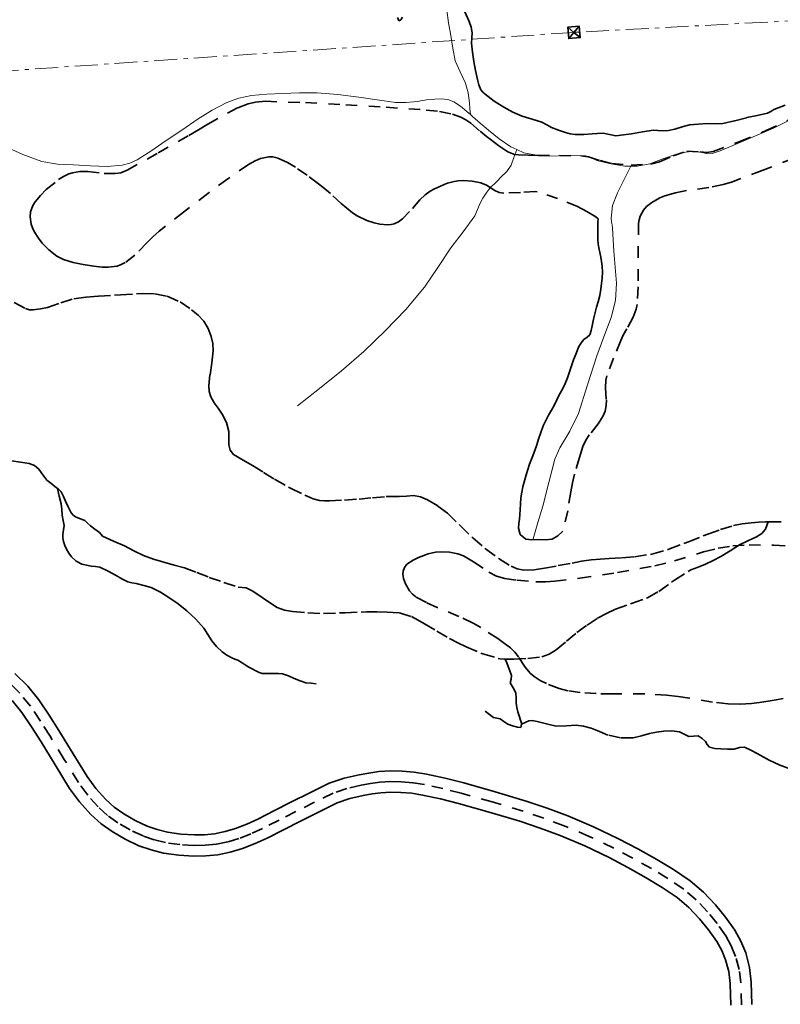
# Model space of a CAD drawing. Header units: metres. Extents: x 407555 to 411072, y 4571682 to 4574038.
# Tile 58 of 67: x 410542 to 410875, y 4572588 to 4573018. Entities that reach past the tile are written whole.
import ezdxf

# ---------------------------------------------------------------- set-up
doc = ezdxf.new("R2010")
doc.units = ezdxf.units.M
doc.header["$MEASUREMENT"] = 0
for name, pattern in [('bt5mv20_liniae', [17.375, 10, -2.75, 1.875, -2.75]), ('bt5mv20_nopinta', [10, 5, -5]), ('bt5mv20_tlin1', [7, 5.25, -1.75])]:
    doc.linetypes.add(name, pattern=pattern)
doc.layers.get('0').update_dxf_attribs({"lineweight": 15})
for name, color, linetype, lineweight in [('COB01_LN', 7, 'Continuous', 15), ('ELE01_LN', 7, 'Continuous', 15), ('FLU01_LN', 7, 'Continuous', 15), ('TOR02_PT', 7, 'Continuous', 15), ('VIA01_LN', 7, 'Continuous', 15), ('VIA04_LN', 7, 'Continuous', 15), ('VIA21_LN', 7, 'Continuous', 15)]:
    doc.layers.add(name, color=color, linetype=linetype, lineweight=lineweight)

# ---------------------------------------------------------------- blocks, each defined once
blk = doc.blocks.new('TORRE')
at = {"color": 0, "linetype": 'ByBlock', "lineweight": -2}
for points in [[(2.500502, -2.500498, 0), (2.500498, 2.500502, 0), (-2.500502, 2.500498, 0), (0, 0, 0), (2.500498, 2.500502, 0)], [(-2.500502, 2.500498, 0), (-2.500498, -2.500502, 0), (2.500502, -2.500498, 0), (0, 0, 0), (-2.500498, -2.500502, 0)]]:
    blk.add_polyline3d(points, dxfattribs=at)

msp = doc.modelspace()

# ---------------------------------------------------------------- linework, layer by layer
at = {"layer": 'COB01_LN', "color": 92, "linetype": 'bt5mv20_nopinta', "lineweight": 35}
for points in [[(410547.42, 4572928.76, 397.61), (410546.94, 4572932.04, 395.52), (410547.14, 4572934.22, 393.99), (410548.11, 4572937.02, 392.07), (410549.05, 4572938.53, 391.14), (410551.39, 4572941.38, 389.47), (410553.89, 4572943.91, 387.88), (410559.36, 4572948.3, 384.6), (410561.56, 4572949.69, 382.91), (410563.83, 4572950.76, 381.15), (410565.48, 4572951.32, 380.39), (410568.66, 4572951.84, 379.58), (410572.08, 4572951.77, 378.78), (410579.26, 4572951, 377.24), (410584, 4572950.91, 376.23), (410586.58, 4572951.32, 375.66), (410589.35, 4572952.39, 375), (410602.9, 4572959.95, 371.72), (410616.18, 4572967.54, 368.23), (410620.41, 4572970, 366.78), (410624.58, 4572972.47, 365.05), (410633.1, 4572977.37, 361.53), (410637.58, 4572979.62, 359.93), (410642.23, 4572981.36, 358.34), (410645.4, 4572982.12, 357.29), (410649.7, 4572982.49, 355.89), (410667.22, 4572981.94, 350.41), (410684.84, 4572980.96, 345.12), (410702.39, 4572979.87, 340.34), (410719.96, 4572978.67, 335.75), (410725.79, 4572978.09, 333.99), (410731.49, 4572976.93, 332.11), (410735.1, 4572975.64, 330.96), (410737.32, 4572974.44, 330.52), (410739.43, 4572972.92, 330.47), (410743.51, 4572969.41, 330.82), (410746.22, 4572967.13, 330.83), (410747.82, 4572965.98, 330.55), (410751.69, 4572963.07, 329.02), (410755.61, 4572960.38, 327.09), (410758.48, 4572959.28, 326.04), (410760.27, 4572959.06, 325.66), (410764.57, 4572958.96, 325.01), (410768.87, 4572958.86, 324.36), (410778.18, 4572958.83, 322.72), (410787.43, 4572958.68, 320.95), (410790.85, 4572958.19, 320.23), (410795.9, 4572956.62, 319.14), (410800.97, 4572955.27, 318.05), (410809.42, 4572954.57, 316.25), (410817.88, 4572955.04, 314.44), (410821.92, 4572956.09, 313.59), (410827.81, 4572958.68, 312.45), (410833.8, 4572960.7, 311.5), (410839.59, 4572960.42, 310.98), (410842.51, 4572960.18, 310.77), (410845.32, 4572960.6, 310.48), (410856.94, 4572964.97, 308.91), (410868.44, 4572969.68, 307.33), (410878.59, 4572974.48, 305.92)], [(410792.45, 4572884.41, 348.04), (410793.05, 4572887.28, 347.06), (410793.68, 4572890.18, 346.5), (410794.36, 4572892.53, 346.39), (410795.06, 4572894.88, 346.23), (410795.73, 4572897.69, 345.67), (410796.27, 4572900.49, 344.97), (410796.58, 4572902.86, 344.27), (410796.78, 4572905.22, 343.58), (410796.93, 4572907.85, 342.87), (410796.84, 4572910.47, 342.14), (410796.55, 4572912.49, 341.49), (410796.18, 4572914.48, 340.81), (410795.75, 4572916.48, 340.03), (410795.32, 4572918.51, 339.36), (410795, 4572920.25, 339.1), (410794.86, 4572922.01, 338.92), (410794.88, 4572923.52, 338.8), (410794.9, 4572925, 338.59), (410794.92, 4572926.43, 338.03), (410794.94, 4572927.83, 337.35), (410794.97, 4572929.64, 336.6), (410795.01, 4572931.16, 335.7), (410794.11, 4572932.07, 336.36), (410790.17, 4572934.42, 338.31), (410786.05, 4572936.62, 340), (410777.31, 4572940.01, 341.77), (410768.38, 4572942.97, 342.77), (410767.64, 4572943.07, 342.75), (410761.08, 4572942.71, 342.53), (410753.78, 4572942.44, 342.29), (410751.81, 4572942.73, 342.28), (410749.94, 4572943.58, 342.35), (410746.32, 4572945.85, 342.61), (410743.86, 4572946.91, 342.77), (410739.99, 4572947.57, 342.93), (410736.06, 4572947.84, 343.1), (410733.95, 4572947.77, 343.22), (410732.16, 4572947.5, 343.83), (410730.43, 4572947.08, 345.25), (410729.29, 4572946.73, 346.52), (410727.8, 4572946.18, 348.49), (410725.83, 4572945.33, 351.31), (410723.21, 4572944.06, 354.78), (410721.71, 4572943.28, 356.27), (410719.43, 4572941.69, 358.13), (410717.17, 4572939.47, 359.94), (410712.68, 4572934.31, 363.41), (410709.65, 4572931.21, 365.56), (410707.91, 4572929.87, 366.71), (410705.88, 4572928.91, 367.96), (410704.57, 4572928.65, 368.66), (410703.08, 4572928.56, 369.32), (410699.7, 4572928.87, 370.54), (410697.27, 4572929.4, 371.25), (410693.98, 4572930.48, 372.06), (410689.82, 4572932.46, 372.85), (410687.73, 4572933.84, 373.13), (410685.23, 4572935.82, 373.17), (410682.82, 4572937.9, 372.82), (410678.09, 4572942.18, 371.72), (410674.84, 4572944.97, 371.27), (410672.9, 4572946.48, 371.32), (410667.9, 4572950.18, 371.86), (410662.8, 4572953.68, 372.57), (410659.33, 4572955.72, 373.16), (410654.63, 4572957.84, 374.15), (410652.96, 4572958.23, 374.52), (410651.2, 4572958.26, 374.9), (410647.55, 4572957.49, 375.69), (410645.19, 4572956.52, 376.29), (410642.34, 4572954.89, 377.22), (410633.3, 4572948.7, 381.02), (410624.51, 4572942.26, 384.82), (410613.88, 4572934.08, 389.22), (410603.31, 4572925.84, 393.61), (410600.48, 4572923.35, 394.91), (410597.89, 4572920.69, 396.27), (410592.65, 4572915.31, 399.02), (410588.48, 4572912.08, 400.78), (410586.74, 4572911.16, 401.35), (410584.91, 4572910.54, 401.84), (410581.04, 4572910.03, 402.58), (410578.36, 4572910.09, 402.89), (410574.78, 4572910.5, 403.07), (410570.14, 4572911.26, 402.91), (410565.77, 4572912.03, 402.44), (410561.47, 4572913.37, 401.86), (410558.64, 4572914.89, 401.44), (410555.12, 4572917.59, 400.91), (410552.23, 4572920.58, 400.34), (410550.61, 4572922.69, 399.88), (410548.75, 4572925.63, 399.06), (410547.99, 4572927.17, 398.45), (410547.42, 4572928.76, 397.61)], [(410880.2, 4572957.52, 320.58), (410866.66, 4572952.32, 322.24), (410853.3, 4572947.16, 324.11), (410849.73, 4572946.1, 324.65), (410843.36, 4572944.87, 325.77), (410833.69, 4572943.5, 327.88), (410828.88, 4572942.56, 329.12), (410824.14, 4572941.16, 330.49), (410821.97, 4572940.28, 331.32), (410818.47, 4572938.33, 333.33), (410816.23, 4572936.52, 335.07), (410814.84, 4572934.96, 336.38), (410813.36, 4572932.27, 338.13), (410812.93, 4572930.77, 338.85), (410812.73, 4572929.15, 339.4), (410812.6, 4572919.12, 342.07), (410812.59, 4572909.09, 344.73), (410812.57, 4572901.42, 346.89), (410812.13, 4572893.79, 349.03), (410811.7, 4572891.74, 349.47), (410810.35, 4572888.23, 349.81), (410807.57, 4572883.11, 350.01), (410806.16, 4572880.57, 350.31), (410804.94, 4572878.02, 350.96), (410801.77, 4572870.3, 353.72), (410798.9, 4572862.6, 356.48), (410798.45, 4572860.74, 357.11), (410798.3, 4572857.33, 358.21), (410798.63, 4572852.1, 359.86), (410798.58, 4572849.57, 360.68), (410798.1, 4572847.16, 361.51), (410797.23, 4572845.1, 362.27), (410795.03, 4572841.68, 363.61), (410791.2, 4572836.74, 365.67), (410789.55, 4572834.24, 366.72), (410788.38, 4572831.65, 367.77), (410786.85, 4572826.89, 370.23), (410784.74, 4572819.67, 374.82), (410783.85, 4572815.88, 376.87), (410783.1, 4572811.88, 378.34), (410781.79, 4572803.65, 380.5), (410779.65, 4572794.68, 382.87), (410779.53, 4572794.57, 382.9), (410777.39, 4572792.71, 383.19), (410774.95, 4572791.26, 383.41), (410771.84, 4572790.87, 383.97), (410768.68, 4572791.02, 384.38), (410766.04, 4572790.88, 384.37), (410763.39, 4572791.27, 384.3), (410761.05, 4572793.3, 384.23), (410760.26, 4572796.09, 384.1), (410760.44, 4572798.04, 383.67), (410760.63, 4572799.94, 382.82), (410760.84, 4572802, 381.48), (410761.04, 4572804.08, 380.2), (410761.17, 4572806.7, 379.02), (410761.31, 4572809.31, 377.84), (410761.65, 4572811.7, 376.73), (410762.18, 4572814.08, 375.62), (410762.86, 4572816.71, 374.41), (410763.6, 4572819.32, 373.22), (410764.3, 4572821.63, 372.17), (410765.06, 4572823.93, 371.15), (410766.24, 4572826.89, 369.95), (410767.44, 4572829.89, 368.99), (410768.21, 4572832.4, 368.4), (410768.98, 4572834.96, 367.9), (410769.96, 4572837.84, 367.48), (410771.04, 4572840.69, 366.94), (410772.16, 4572843.12, 365.93), (410773.35, 4572845.37, 364.67), (410774.67, 4572847.61, 363.34), (410775.97, 4572849.9, 362.02), (410777.01, 4572852.1, 360.86), (410778.03, 4572854.3, 359.73), (410779.42, 4572856.8, 358.54), (410780.69, 4572859.3, 357.43), (410781.61, 4572861.76, 356.48), (410782.52, 4572864.34, 355.62), (410783.44, 4572866.93, 354.89), (410784.35, 4572869.52, 354.26), (410785.38, 4572872.34, 353.79), (410786.52, 4572875.17, 353.33), (410787.57, 4572876.93, 352.8), (410788.83, 4572878.47, 352), (410790.22, 4572879.48, 351.06), (410791.37, 4572880.55, 350.1), (410791.98, 4572882.38, 349.04), (410792.45, 4572884.41, 348.04)], [(410743.8, 4572752.59, 408.67), (410740.39, 4572754.56, 409.25), (410734.21, 4572757.5, 410.56), (410724.72, 4572761.44, 412.7), (410720.03, 4572763.55, 413.62), (410715.48, 4572765.97, 414.29), (410713.92, 4572767.18, 414.4), (410712.66, 4572768.61, 414.4), (410710.87, 4572771.65, 414.17), (410710.03, 4572774.12, 413.84), (410709.78, 4572775.93, 413.52), (410709.84, 4572777.22, 413.23), (410710.39, 4572778.92, 412.75), (410711.55, 4572780.24, 412.21), (410714.25, 4572782.02, 411), (410716.64, 4572783.29, 409.67), (410720.86, 4572784.89, 406.97), (410724.05, 4572785.56, 404.83), (410726.46, 4572785.77, 403.28), (410730.08, 4572785.61, 401.19), (410733.72, 4572784.89, 399.6), (410736.26, 4572783.93, 398.74), (410740.64, 4572781.34, 397.42), (410747.25, 4572776.84, 396.02), (410750.69, 4572775.04, 395.65), (410754.29, 4572773.99, 395.54), (410759.63, 4572773.26, 395.83), (410767.9, 4572772.63, 396.69), (410772.05, 4572772.64, 397.02), (410776.16, 4572772.93, 397.09), (410787.09, 4572774.24, 396.68), (410803.48, 4572776.61, 395.85), (410819.83, 4572779.52, 395.35), (410828.41, 4572781.7, 395.32), (410841.12, 4572785.65, 395.34), (410847.48, 4572787.3, 395.36), (410853.89, 4572788.32, 395.35), (410860.96, 4572788.7, 395.3), (410871.73, 4572788.55, 395.1), (410882.5, 4572788.18, 394.64)], [(410875.88, 4572721.69, 433.22), (410872.87, 4572721.07, 434.29), (410870.23, 4572720.58, 434.87), (410865.59, 4572719.86, 435.26), (410862.11, 4572719.47, 435.17), (410856.89, 4572719.17, 434.69), (410851.72, 4572719.3, 434.17), (410845.01, 4572720.06, 433.68), (410834.96, 4572721.75, 432.76), (410829.94, 4572722.55, 432), (410824.93, 4572723.15, 430.9), (410815.38, 4572723.64, 428.35), (410801.23, 4572723.64, 424.35), (410794.19, 4572723.75, 422.27), (410787.14, 4572724.18, 420.15), (410781.88, 4572724.96, 418.52), (410778.03, 4572725.94, 417.28), (410772.44, 4572728.12, 415.42), (410769.72, 4572729.56, 414.49), (410767.07, 4572731.24, 413.55), (410765.43, 4572732.59, 412.86), (410763.15, 4572735.34, 411.5), (410760.29, 4572739.79, 409.4), (410758.68, 4572741.91, 408.47), (410756.71, 4572743.78, 407.71), (410753.58, 4572746.1, 407.26), (410751.18, 4572747.78, 407.39), (410743.8, 4572752.59, 408.67)]]:
    msp.add_polyline3d(points, dxfattribs=at)
at = {"layer": 'ELE01_LN', "color": 1, "linetype": 'bt5mv20_liniae', "lineweight": 15}
msp.add_polyline3d([(411060.04, 4573027.22, 328.65), (410784.49, 4573012.62, 359.04), (410535.01, 4572995.68, 408.81), (410305.28, 4572982.67, 482.22), (410106.54, 4572969.06, 481.26), (409811.81, 4572951.61, 466.46), (409626.85, 4572940.14, 497.21), (409481.37, 4572931.39, 533.09), (409372.24, 4572924.74, 518.51), (409180.88, 4572913.16, 478.36), (408774.89, 4572886.61, 495.11), (408395.19, 4572864.62, 493.85), (408198.83, 4572853.09, 492.1), (408052.44, 4572843.41, 507.75), (407930.81, 4572836.32, 511.64), (407829.79, 4572830.41, 504.31), (407568.41, 4572814.36, 478.69)], dxfattribs=at)
at = {"layer": 'FLU01_LN', "color": 150, "linetype": 'Continuous', "lineweight": 15}
for points in [[(410728.92, 4573022.37, 336.32), (410729.74, 4573016.78, 335), (410730.69, 4573011.21, 333.69), (410731.59, 4573005.7, 332.66), (410732.55, 4573000.2, 331.67), (410734.71, 4572995.31, 330.43), (410737.11, 4572990.47, 329.16), (410738.2, 4572986.18, 328.24), (410738.87, 4572981.78, 327.67), (410739.07, 4572979.23, 327.54), (410739.27, 4572976.68, 327.4)], [(410535.67, 4572962.88, 386.7), (410543.76, 4572959.32, 383.33), (410552.02, 4572956.15, 379.89), (410558.9, 4572955.09, 377.46), (410565.89, 4572954.68, 375.09), (410573.25, 4572954.24, 372.57), (410580.61, 4572954.07, 370.43), (410587.19, 4572954.58, 368.98), (410590.46, 4572955.45, 368.29), (410593.67, 4572956.93, 367.59), (410600.04, 4572960.99, 366.05), (410605.97, 4572965.09, 364.51), (410613.16, 4572969.96, 362.54), (410620.36, 4572974.82, 360.37), (410626.37, 4572978.59, 358.44), (410632.8, 4572981.92, 356.48), (410638.16, 4572983.93, 355.07), (410643.57, 4572985.01, 353.65), (410650.35, 4572985.63, 351.2), (410657.15, 4572985.98, 348.64), (410664.64, 4572986.26, 346.54), (410672.15, 4572986.22, 344.4), (410681.3, 4572985.44, 341.36), (410690.44, 4572984.34, 338.3), (410698.48, 4572983.12, 335.74), (410706.53, 4572981.98, 333.28), (410711.25, 4572981.95, 332.6), (410716, 4572982.36, 332.04), (410718.46, 4572982.79, 330.73), (410720.87, 4572983.26, 329.55), (410726.47, 4572983.58, 328.82), (410729.33, 4572983.24, 328.51), (410731.96, 4572982.3, 328.25), (410734.98, 4572980.37, 327.98), (410737.75, 4572978.08, 327.65), (410739.27, 4572976.68, 327.4)], [(410809.4, 4572954.2, 316.22), (410812.16, 4572954.22, 315.26), (410817.64, 4572955.19, 313.42), (410823.37, 4572957.32, 312.58), (410829.21, 4572959.48, 311.89), (410833.2, 4572960.26, 311.49), (410837.2, 4572960.66, 311.08), (410841.01, 4572959.97, 310.68), (410842.92, 4572959.56, 310.48), (410844.82, 4572959.69, 310.28), (410848.39, 4572960.89, 309.85), (410851.85, 4572962.3, 309.39), (410861.78, 4572966.5, 308.04), (410871.64, 4572970.77, 306.54), (410877.45, 4572973.61, 305.51), (410883.28, 4572976.49, 304.45), (410889.44, 4572978.7, 303.37), (410895.85, 4572979.72, 302.29), (410903.84, 4572979.73, 301.17), (410911.83, 4572979.01, 300.35), (410916.38, 4572978.4, 300.11), (410920.93, 4572977.78, 299.87), (410930.59, 4572976.48, 298.89)], [(410739.27, 4572976.68, 327.4), (410740.1, 4572975.91, 327.26), (410742.46, 4572973.76, 326.86), (410747.08, 4572969.87, 326.08), (410751.84, 4572966.12, 325.31), (410756.94, 4572962.63, 324.53), (410759.53, 4572961.46, 324.18)], [(410663.77, 4572849.47, 382.59), (410673.35, 4572857.08, 378.12), (410682.92, 4572864.69, 373.65), (410692.71, 4572873.2, 369.47), (410702.21, 4572882.39, 365.72), (410711.04, 4572891.55, 362.2), (410719.15, 4572901.32, 358.69), (410725.01, 4572909.87, 354.9), (410730.66, 4572918.42, 351.13), (410736.07, 4572925.42, 348.89), (410741.22, 4572932.42, 346.88), (410742.38, 4572935.2, 346.33), (410743.45, 4572938.05, 345.72), (410744.63, 4572940.14, 344.63), (410746.43, 4572942.81, 342), (410748.21, 4572945.09, 338.97), (410749.68, 4572946.33, 335.85), (410751.15, 4572947.79, 332.96), (410752.51, 4572949.37, 331.85), (410755.1, 4572951.88, 330.84), (410756.99, 4572954.56, 329.41), (410758.26, 4572958.01, 326.8), (410759.53, 4572961.46, 324.18)], [(410759.53, 4572961.46, 324.18), (410762.62, 4572960.06, 323.76), (410768.19, 4572958.94, 323.19), (410773.78, 4572958.52, 322.62), (410781.66, 4572958.81, 321.56), (410789.53, 4572958.7, 320.29), (410792.04, 4572957.76, 319.81), (410794.5, 4572956.67, 319.32), (410800.59, 4572955.13, 318.25), (410806.66, 4572954.19, 317.18), (410809.4, 4572954.2, 316.22)], [(410766.68, 4572791.34, 383.83), (410768.77, 4572798.48, 380.58), (410770.85, 4572805.62, 377.32), (410773.5, 4572815.94, 371.98), (410776.19, 4572826.16, 366.78), (410778.32, 4572831.17, 364.61), (410782.65, 4572838.47, 361.58), (410786.44, 4572846.13, 358.66), (410790.47, 4572858.69, 354.16), (410794.45, 4572871.26, 349.83), (410797.57, 4572879.61, 347.21), (410800.67, 4572888, 344.81), (410802.61, 4572895.43, 343.04), (410803.1, 4572903.03, 341.19), (410802.53, 4572910.01, 339.11), (410801.96, 4572916.98, 336.97), (410801.61, 4572922.01, 335.54), (410801.26, 4572927.04, 334.09), (410801.13, 4572928.47, 332.95), (410800.94, 4572929.75, 330.08), (410800.76, 4572931.44, 327.7), (410801.37, 4572937.01, 324.6), (410803.51, 4572942.53, 321.82), (410806.46, 4572948.37, 319.02), (410809.4, 4572954.2, 316.22)]]:
    msp.add_polyline3d(points, dxfattribs=at)
at = {"layer": 'VIA01_LN', "color": 6, "linetype": 'bt5mv20_nopinta', "lineweight": 35}
msp.add_polyline3d([(410857.63, 4572587.75, 387.08), (410857.34, 4572597.43, 387.95), (410856.64, 4572603.24, 388.47), (410855.12, 4572608.96, 388.99), (410853.19, 4572613.56, 389.63), (410850.76, 4572617.92, 390.29), (410847.01, 4572623.33, 390.97), (410842.83, 4572628.45, 391.52), (410837.9, 4572633.68, 392.07), (410832.44, 4572638.33, 392.65), (410825.49, 4572642.99, 393.44), (410818.33, 4572647.3, 394.23), (410810.18, 4572651.88, 395.12), (410801.91, 4572656.25, 395.98), (410791.15, 4572661.41, 396.98), (410780.16, 4572666.07, 397.96), (410771.26, 4572669.38, 398.78), (410762.26, 4572672.4, 399.58), (410748.79, 4572676.48, 400.57), (410735.22, 4572680.28, 401.4), (410727.24, 4572682.27, 401.88), (410719.19, 4572684.01, 402.36), (410714.17, 4572684.8, 402.77), (410709.12, 4572685.26, 403.18), (410704.4, 4572685.34, 403.48), (410699.67, 4572685.06, 403.73), (410695.57, 4572684.5, 403.98), (410691.51, 4572683.72, 404.22), (410685.31, 4572682.37, 404.57), (410679.33, 4572680.33, 404.88), (410671.11, 4572676.31, 405.29), (410662.95, 4572672.21, 405.7), (410655.71, 4572668.52, 406.1), (410648.48, 4572664.82, 406.52), (410643.39, 4572662.49, 406.76), (410638.15, 4572660.45, 407.02), (410633.23, 4572658.97, 407.33), (410628.18, 4572657.94, 407.67), (410623.36, 4572657.49, 408), (410618.54, 4572657.42, 408.33), (410612.3, 4572657.82, 408.55), (410606.08, 4572658.68, 408.74), (410601.09, 4572659.9, 409.05), (410596.23, 4572661.61, 409.39), (410590.64, 4572664.25, 409.75), (410585.28, 4572667.37, 410.06), (410580.79, 4572670.57, 410.26), (410576.66, 4572674.24, 410.47), (410572.06, 4572679.4, 410.88), (410568.01, 4572684.96, 411.34), (410561.78, 4572695.05, 412.02), (410555.6, 4572705.17, 412.58), (410551.42, 4572711.75, 412.88), (410547.07, 4572718.24, 413.18), (410542.44, 4572723.89, 413.51), (410537.19, 4572729.08, 413.85)], dxfattribs=at)
at = {"layer": 'VIA04_LN', "color": 1, "linetype": 'Continuous', "lineweight": 35}
for points in [[(410862.25, 4572587.9, 387.08), (410861.96, 4572597.78, 387.95), (410861.19, 4572604.11, 388.47), (410859.51, 4572610.46, 388.99), (410857.35, 4572615.59, 389.63), (410854.69, 4572620.37, 390.29), (410850.71, 4572626.11, 390.97), (410846.31, 4572631.5, 391.52), (410841.09, 4572637.03, 392.07), (410835.24, 4572642.02, 392.65), (410827.97, 4572646.9, 393.44), (410820.66, 4572651.3, 394.23), (410812.39, 4572655.94, 395.12), (410803.99, 4572660.38, 395.98), (410793.06, 4572665.63, 396.98), (410781.87, 4572670.37, 397.96), (410772.8, 4572673.74, 398.78), (410763.67, 4572676.81, 399.58), (410750.09, 4572680.92, 400.57), (410736.4, 4572684.75, 401.4), (410728.29, 4572686.78, 401.88), (410720.04, 4572688.56, 402.36), (410714.74, 4572689.39, 402.77), (410709.37, 4572689.88, 403.18), (410704.3, 4572689.97, 403.48), (410699.22, 4572689.67, 403.73), (410694.83, 4572689.06, 403.98), (410690.59, 4572688.25, 404.22), (410684.07, 4572686.84, 404.57), (410677.56, 4572684.61, 404.88), (410669.06, 4572680.45, 405.29), (410660.86, 4572676.34, 405.7), (410653.61, 4572672.64, 406.1), (410646.46, 4572668.98, 406.52), (410641.59, 4572666.75, 406.76), (410636.64, 4572664.83, 407.02), (410632.1, 4572663.46, 407.33), (410627.5, 4572662.52, 407.67), (410623.11, 4572662.11, 408), (410618.65, 4572662.05, 408.33), (410612.77, 4572662.42, 408.55), (410606.95, 4572663.23, 408.74), (410602.41, 4572664.34, 409.05), (410597.99, 4572665.89, 409.39), (410592.8, 4572668.34, 409.75), (410587.79, 4572671.26, 410.06), (410583.67, 4572674.19, 410.26), (410579.93, 4572677.52, 410.47), (410575.67, 4572682.31, 410.88), (410571.85, 4572687.54, 411.34), (410565.73, 4572697.47, 412.02), (410559.53, 4572707.62, 412.58), (410555.3, 4572714.28, 412.88), (410550.79, 4572721, 413.18), (410545.86, 4572727.01, 413.51), (410540.29, 4572732.52, 413.85)], [(410853, 4572587.6, 387.08), (410852.72, 4572597.08, 387.95), (410852.08, 4572602.37, 388.47), (410850.73, 4572607.46, 388.99), (410849.02, 4572611.53, 389.63), (410846.83, 4572615.47, 390.29), (410843.31, 4572620.54, 390.97), (410839.35, 4572625.4, 391.52), (410834.71, 4572630.32, 392.07), (410829.64, 4572634.64, 392.65), (410823.01, 4572639.09, 393.44), (410816, 4572643.3, 394.23), (410807.97, 4572647.82, 395.12), (410799.83, 4572652.12, 395.98), (410789.25, 4572657.2, 396.98), (410778.45, 4572661.77, 397.96), (410769.72, 4572665.02, 398.78), (410760.85, 4572667.99, 399.58), (410747.5, 4572672.04, 400.57), (410734.04, 4572675.81, 401.4), (410726.19, 4572677.77, 401.88), (410718.34, 4572679.46, 402.36), (410713.6, 4572680.21, 402.77), (410708.87, 4572680.64, 403.18), (410704.49, 4572680.71, 403.48), (410700.12, 4572680.45, 403.73), (410696.32, 4572679.93, 403.98), (410692.43, 4572679.19, 404.22), (410686.55, 4572677.91, 404.57), (410681.1, 4572676.05, 404.88), (410673.17, 4572672.17, 405.29), (410665.04, 4572668.08, 405.7), (410657.82, 4572664.4, 406.1), (410650.5, 4572660.66, 406.52), (410645.2, 4572658.23, 406.76), (410639.66, 4572656.07, 407.02), (410634.36, 4572654.48, 407.33), (410628.86, 4572653.36, 407.67), (410623.61, 4572652.87, 408), (410618.43, 4572652.79, 408.33), (410611.84, 4572653.21, 408.55), (410605.21, 4572654.13, 408.74), (410599.77, 4572655.46, 409.05), (410594.47, 4572657.33, 409.39), (410588.49, 4572660.15, 409.75), (410582.77, 4572663.48, 410.06), (410577.9, 4572666.94, 410.26), (410573.39, 4572670.96, 410.47), (410568.46, 4572676.49, 410.88), (410564.17, 4572682.38, 411.34), (410557.84, 4572692.63, 412.02), (410551.67, 4572702.72, 412.58), (410547.55, 4572709.23, 412.88), (410543.35, 4572715.48, 413.18), (410539.01, 4572720.78, 413.51)]]:
    msp.add_polyline3d(points, dxfattribs=at)
at = {"layer": 'VIA21_LN', "color": 2, "linetype": 'bt5mv20_tlin1', "lineweight": 35}
for points in [[(410707.38, 4573019.15, 353.01), (410707.94, 4573017.61, 352.49), (410708.79, 4573018.04, 352.29), (410709.61, 4573019.28, 352.06)], [(410736.84, 4573021.52, 338.01), (410738.73, 4573017.35, 337.01), (410739.56, 4573014.94, 336.28), (410740.04, 4573012.44, 335.55), (410739.93, 4573010.18, 335.11), (410739.79, 4573007.91, 334.82), (410740.2, 4573003.91, 334.46), (410740.77, 4572999.91, 334.15), (410741.52, 4572995.93, 333.88), (410742.38, 4572991.98, 333.63), (410742.96, 4572989.7, 333.61), (410743.86, 4572987.5, 333.53), (410744.67, 4572986.46, 333.34), (410745.67, 4572985.62, 333.12), (410749.66, 4572982.62, 332.23), (410753.85, 4572979.91, 331.37), (410757.81, 4572977.8, 330.84), (410761.91, 4572975.97, 330.53), (410766.22, 4572974.67, 330.34), (410770.51, 4572973.36, 330.16), (410772.61, 4572972.2, 330.02), (410774.71, 4572971.04, 329.84), (410777.71, 4572969.88, 329.42), (410780.79, 4572968.89, 328.96), (410782.88, 4572968.27, 328.8), (410785, 4572967.96, 328.63), (410788.74, 4572968.07, 328.14), (410792.48, 4572968.29, 327.52), (410794.84, 4572968.46, 327.04), (410797.18, 4572968.62, 326.57), (410799.96, 4572968.03, 326.1), (410802.73, 4572967.48, 325.6), (410806.14, 4572967.86, 324.89), (410809.55, 4572968.34, 324.18), (410814.42, 4572969.17, 323.16), (410819.29, 4572969.95, 322.13), (410821.14, 4572969.81, 321.71), (410822.99, 4572969.58, 321.25), (410825.8, 4572969.81, 320.57), (410828.58, 4572970.28, 319.81), (410831.76, 4572971.31, 318.77), (410834.93, 4572972.2, 317.73), (410838.79, 4572972.55, 316.51)], [(410838.79, 4572972.55, 316.51), (410842.69, 4572972.74, 315.3), (410846.13, 4572972.65, 314.29), (410849.56, 4572972.81, 313.43), (410854.75, 4572974.02, 312.39), (410859.94, 4572975.36, 311.47), (410864.47, 4572976.33, 310.74), (410868.99, 4572977.37, 309.99), (410870.42, 4572978.11, 309.55), (410871.81, 4572978.94, 309.09), (410877.52, 4572981.15, 308.13)], [(410539.97, 4572894.68, 413.17), (410544.95, 4572891.92, 413.32), (410546.59, 4572891.46, 413.29), (410548.25, 4572891.43, 413.14), (410551.39, 4572891.78, 412.64), (410554.52, 4572892.43, 412.13), (410560.28, 4572894.47, 411.48), (410566.07, 4572896.23, 410.75), (410571.44, 4572896.91, 409.87), (410576.84, 4572897.38, 408.98), (410586.35, 4572898.02, 407.51), (410595.86, 4572898.48, 406.1), (410601.35, 4572898.36, 405.5), (410606.84, 4572897.37, 404.92), (410612.39, 4572894.92, 403.92), (410617.44, 4572891.44, 402.98), (410620.29, 4572889.15, 402.57), (410622.8, 4572886.45, 402.16), (410624.74, 4572883.25, 401.73), (410626.01, 4572879.75, 401.3), (410626.69, 4572876.64, 401.01), (410626.89, 4572873.53, 400.81), (410626.24, 4572868.24, 400.64), (410625.49, 4572862.95, 400.5), (410625.05, 4572858.18, 400.13), (410625.16, 4572855.8, 399.92), (410625.84, 4572853.46, 399.79), (410627.35, 4572850.85, 399.8), (410629.04, 4572848.46, 399.81), (410629.96, 4572847.17, 399.75), (410630.88, 4572845.87, 399.7), (410632.65, 4572842.16, 399.61), (410633.76, 4572838.21, 399.58), (410633.74, 4572835.33, 399.68)], [(410633.74, 4572835.33, 399.68), (410633.67, 4572832.43, 399.77), (410634.33, 4572830.07, 399.74), (410635.76, 4572828.19, 399.7), (410639.95, 4572825.71, 399.62), (410644.13, 4572823.37, 399.53), (410648.92, 4572820.39, 399.38), (410653.72, 4572817.42, 399.14), (410660.7, 4572813.53, 398.64), (410667.89, 4572809.97, 398.05), (410670.54, 4572808.86, 397.8), (410673.32, 4572808.18, 397.57), (410675.54, 4572808, 397.45), (410677.76, 4572808.02, 397.34), (410684.18, 4572808.33, 397), (410690.59, 4572808.74, 396.79), (410696.52, 4572809.3, 396.88), (410702.45, 4572809.82, 397.04), (410705.27, 4572809.86, 397.08), (410708.09, 4572809.84, 397.12), (410711.27, 4572810.06, 397.12), (410714.45, 4572810.25, 397), (410717.51, 4572809.7, 396.76), (410720.44, 4572808.4, 396.46), (410725.06, 4572805.7, 395.92), (410729.24, 4572802.52, 395.34), (410734.8, 4572797.15, 394.35), (410740.32, 4572791.77, 393.37), (410745.89, 4572787.08, 392.62), (410751.8, 4572782.63, 392.04), (410756.99, 4572779.38, 391.67), (410759.74, 4572778.25, 391.5), (410762.62, 4572777.7, 391.35), (410767.12, 4572777.83, 391.13), (410771.61, 4572778.52, 390.92), (410777.64, 4572779.66, 390.63), (410783.67, 4572780.79, 390.37), (410787.83, 4572781.61, 390.52), (410792.02, 4572782.23, 390.81), (410795.94, 4572782.51, 390.94), (410799.86, 4572782.76, 391.02), (410805.41, 4572783.14, 391), (410810.97, 4572783.54, 390.87), (410818.56, 4572784.7, 390.47), (410825.96, 4572786.83, 390.08), (410834.48, 4572790.1, 389.9), (410842.95, 4572793.43, 389.94), (410848.51, 4572795.42, 390.08), (410854.16, 4572797.18, 390.36), (410858, 4572797.96, 390.61), (410861.89, 4572798.38, 390.87), (410865.08, 4572798.64, 391.07), (410868.28, 4572798.76, 391.26), (410869.33, 4572798.76, 391.25)], [(410538.71, 4572825.48, 440), (410542.73, 4572824.82, 439.15), (410544.64, 4572824.56, 438.71), (410546.55, 4572824.28, 438.28), (410548.79, 4572823.34, 437.87), (410550.76, 4572821.76, 437.58), (410552.45, 4572819.34, 437.38), (410554.15, 4572817.04, 437.14), (410555.9, 4572815.65, 436.83), (410557.66, 4572814.26, 436.49), (410558.83, 4572813.43, 436.25)], [(410671.84, 4572728.03, 433.64), (410669.62, 4572728.28, 433.64), (410667.4, 4572728.53, 433.64), (410664.82, 4572729.31, 433.65), (410662.32, 4572730.42, 433.66), (410659.78, 4572731.58, 433.7), (410657.19, 4572732.43, 433.79), (410655.47, 4572732.5, 433.94), (410653.73, 4572732.48, 434.08), (410651.62, 4572732.49, 434.11), (410649.5, 4572732.51, 434.12), (410648.24, 4572732.59, 434.14), (410647.01, 4572732.93, 434.12), (410645.26, 4572733.8, 433.85), (410643.58, 4572734.74, 433.48), (410642.46, 4572735.38, 433.25), (410641.34, 4572736.02, 433.02), (410639.52, 4572737.17, 432.82), (410637.71, 4572738.32, 432.96), (410636.39, 4572738.86, 433.2), (410635.03, 4572739.34, 433.46), (410632.81, 4572740.51, 433.99), (410630.75, 4572741.97, 434.45), (410628.4, 4572744.29, 434.76), (410626.33, 4572746.86, 434.96), (410624.58, 4572749.61, 435.19), (410622.79, 4572752.33, 435.35), (410619.26, 4572756.29, 435.34), (410615.36, 4572759.9, 435.28), (410611.55, 4572762.91, 435.27), (410607.58, 4572765.7, 435.32), (410603.8, 4572768.13, 435.48), (410599.76, 4572770.06, 435.69), (410596.55, 4572771.02, 435.86), (410593.31, 4572771.82, 436.05), (410591.41, 4572772.16, 436.23), (410589.55, 4572772.63, 436.39), (410586.99, 4572773.96, 436.4), (410584.51, 4572775.42, 436.26), (410581.02, 4572777.32, 435.95), (410577.44, 4572779.02, 435.65), (410575.53, 4572779.34, 435.57), (410573.57, 4572779.46, 435.49), (410571.49, 4572779.83, 435.29), (410569.44, 4572780.38, 435.08), (410567.07, 4572781.67, 435.02), (410565.06, 4572783.53, 435.2), (410563.82, 4572785.12, 435.59), (410562.8, 4572786.84, 436.01), (410562.03, 4572788.45, 436.24), (410561.44, 4572790.14, 436.35), (410561.18, 4572791.72, 436.32), (410561.15, 4572793.29, 436.23), (410561.53, 4572795.25, 436.09), (410561.8, 4572797.2, 435.94), (410561.35, 4572799.43, 435.68), (410560.87, 4572801.65, 435.53), (410560.73, 4572804.17, 435.65), (410560.45, 4572806.67, 435.82), (410559.64, 4572810.05, 436.04), (410558.83, 4572813.43, 436.25)], [(410558.83, 4572813.43, 436.25), (410559.19, 4572813.18, 436.18), (410560.48, 4572811.85, 435.87), (410561.47, 4572809.87, 435.53), (410562.36, 4572807.88, 435.19), (410563.59, 4572805.32, 434.82), (410564.84, 4572802.77, 434.44), (410565.81, 4572801.63, 433.89), (410567.09, 4572800.81, 433.31), (410568.97, 4572800.16, 432.94), (410570.8, 4572799.4, 432.65), (410572.04, 4572798.23, 432.46), (410573.27, 4572797.03, 432.27), (410575.23, 4572795.57, 432.01), (410577.18, 4572794.11, 431.75), (410578.53, 4572792.52, 431.5), (410583.34, 4572790.34, 430.76), (410588.18, 4572788.28, 430.05), (410592.28, 4572786.17, 429.6), (410596.43, 4572784.16, 429.22), (410600.81, 4572782.52, 428.87), (410605.27, 4572781.12, 428.5), (410609.84, 4572779.92, 427.92), (410614.38, 4572778.64, 427.29), (410619.79, 4572776.63, 426.72), (410625.19, 4572774.55, 426.14), (410631.47, 4572772.35, 425.26), (410637.78, 4572770.29, 424.36), (410639.54, 4572770.18, 424.16), (410641.27, 4572769.97, 424.01), (410643.89, 4572768.59, 423.84), (410646.41, 4572767.03, 423.72), (410650.58, 4572764.14, 423.59), (410654.88, 4572761.39, 423.42), (410658.11, 4572760.24, 423.17), (410661.49, 4572759.7, 422.9), (410668.26, 4572758.99, 422.54), (410675.04, 4572758.73, 422.18), (410684.53, 4572759.09, 421.61), (410694.01, 4572759.46, 420.89), (410698.42, 4572759.45, 420.46), (410702.82, 4572759.32, 420.03), (410708.25, 4572758.99, 419.52), (410713.52, 4572757.45, 419.01), (410716.41, 4572755.84, 418.74), (410719.17, 4572754.22, 418.45), (410724.6, 4572751.06, 417.13), (410730.06, 4572747.9, 415.58), (410733.69, 4572746.01, 414.93), (410737.43, 4572744.24, 414.28), (410744.7, 4572741.09, 412.86), (410752.06, 4572738.96, 411.27), (410754.44, 4572738.79, 410.36)], [(410754.44, 4572738.79, 410.36), (410755.13, 4572738.74, 410.1), (410758.23, 4572738.84, 409.08), (410764.29, 4572739.07, 408.46), (410770.4, 4572739.8, 407.87), (410773.69, 4572740.96, 407.48), (410776.71, 4572742.85, 407.08), (410781.25, 4572746.63, 406.28), (410785.75, 4572750.39, 405.46), (410790.19, 4572753.62, 404.87), (410794.77, 4572756.66, 404.26), (410798.63, 4572758.78, 403.63), (410802.6, 4572760.63, 402.92), (410809.63, 4572763.1, 401.62), (410816.63, 4572765.61, 400.33), (410821.49, 4572768.4, 399.37), (410828.34, 4572773.38, 397.95), (410835.52, 4572777.79, 396.54), (410838.71, 4572779.04, 395.99), (410841.9, 4572780.31, 395.5), (410845.27, 4572781.94, 395.03), (410848.6, 4572783.69, 394.57), (410852.7, 4572786.17, 393.99), (410856.76, 4572788.69, 393.41), (410860.49, 4572790.49, 392.91), (410864.27, 4572792.26, 392.42), (410866.53, 4572793.64, 392.2), (410868.12, 4572795.57, 391.89), (410868.73, 4572797.17, 391.57), (410869.33, 4572798.76, 391.25)], [(410869.33, 4572798.76, 391.25), (410871.63, 4572798.76, 391.23), (410874.98, 4572798.74, 390.84)], [(410754.44, 4572738.79, 410.36), (410755.09, 4572737.21, 410.91), (410755.73, 4572735.62, 411.45), (410756.5, 4572733.66, 412.09), (410757.25, 4572731.69, 412.71), (410757.01, 4572730.07, 413.33), (410756.64, 4572728.43, 413.92), (410757.89, 4572726.26, 414.37), (410759.04, 4572724.05, 414.77), (410759.17, 4572721.81, 415.31), (410759.31, 4572719.57, 415.89), (410759.58, 4572717.7, 416.48), (410759.91, 4572715.83, 417.06), (410760.49, 4572714.01, 417.41), (410761.15, 4572712.19, 417.57), (410761.65, 4572710.49, 417.61), (410761.62, 4572710.38, 417.61)], [(410761.62, 4572710.38, 417.61), (410761.23, 4572708.94, 417.57), (410759.84, 4572709.07, 417.46), (410757.68, 4572709.7, 417.4), (410755.55, 4572710.48, 417.48), (410753.86, 4572711.63, 417.68), (410752.21, 4572712.79, 417.95), (410750.73, 4572713, 418.22), (410749.31, 4572713.34, 418.43), (410747.52, 4572714.71, 418.58), (410745.73, 4572716.08, 418.72)], [(410878.78, 4572690.95, 447.15), (410874.19, 4572692.65, 447.09), (410869.74, 4572694.72, 447.1), (410867.14, 4572696.15, 446.97), (410864.54, 4572697.59, 446.67), (410861.79, 4572699.1, 446.14), (410859, 4572700.4, 445.56), (410856.81, 4572700.17, 445.12), (410854.54, 4572699.51, 444.67), (410851.57, 4572699.49, 444.03), (410848.6, 4572699.59, 443.23), (410846.01, 4572699.78, 442.21), (410843.63, 4572700.44, 441.12), (410842.74, 4572701.51, 440.64), (410841.96, 4572702.78, 440.14), (410840.45, 4572704.21, 439.16), (410838.71, 4572705.29, 438.2), (410836.7, 4572705.19, 437.44), (410834.67, 4572704.96, 436.69), (410832.69, 4572706.02, 435.84), (410830.64, 4572707, 435), (410827.17, 4572707.48, 433.94), (410823.69, 4572707.41, 432.94), (410820.55, 4572706.9, 431.81), (410817.45, 4572706.3, 430.58), (410813.93, 4572705.38, 428.9), (410810.4, 4572704.5, 427.21), (410804.87, 4572704.43, 425.2), (410799.31, 4572705.65, 423.73), (410795.66, 4572707.15, 423), (410791.98, 4572708.67, 422.27), (410788.72, 4572709.51, 421.62), (410785.4, 4572710.04, 420.97), (410781.05, 4572709.69, 420.14), (410776.71, 4572709.6, 419.35), (410773.69, 4572710.31, 419.03), (410770.67, 4572711.03, 418.79), (410768.4, 4572711.57, 418.51), (410766.14, 4572712.09, 418.21), (410764.8, 4572711.91, 418.01), (410763.5, 4572711.28, 417.83), (410761.62, 4572710.38, 417.61)]]:
    msp.add_polyline3d(points, dxfattribs=at)

# ---------------------------------------------------------------- block references
at = {"layer": 'TOR02_PT', "color": 1, "linetype": 'Continuous', "lineweight": 35, "rotation": 5.505455}
msp.add_blockref('TORRE', (410784.49, 4573012.62, 359.04), dxfattribs=at)

doc.saveas('drawing.dxf')
